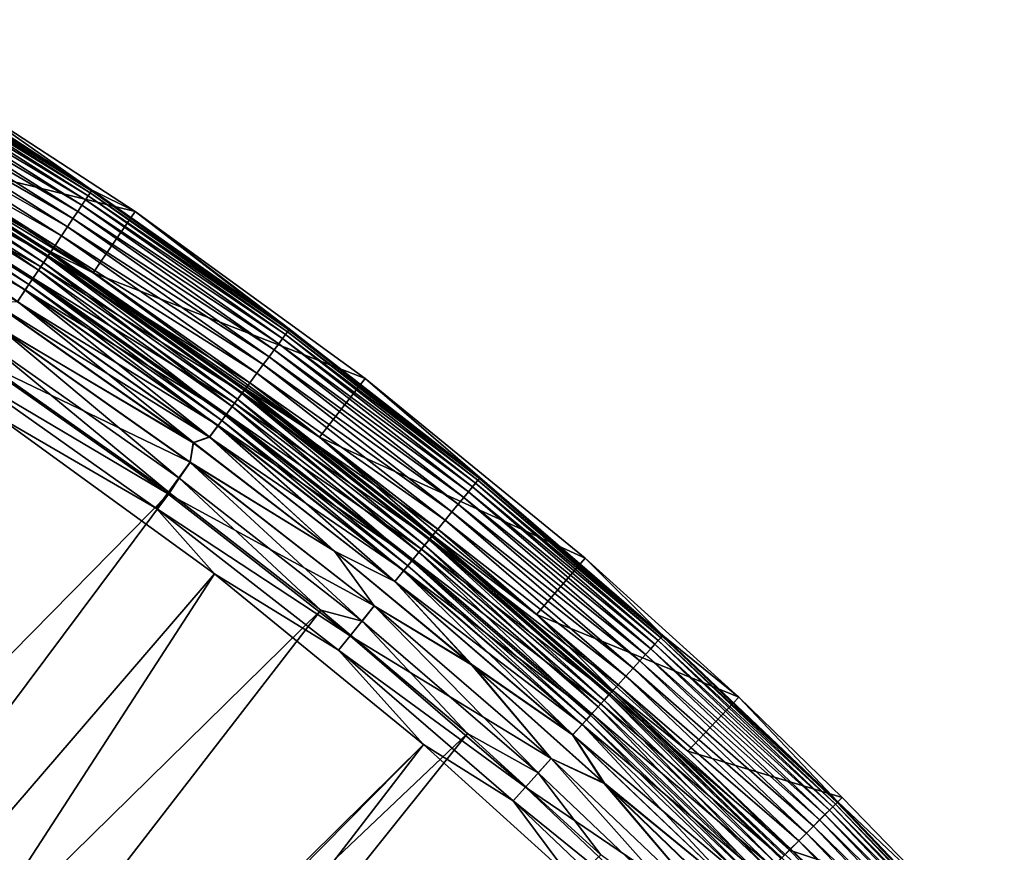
# Model space of a CAD drawing. Header units: metres. Extents: x -900 to 900, y -400 to 400.
# Tile 243 of 243: x 808 to 848, y 339 to 373. Entities that reach past the tile are written whole.
import ezdxf

# ---------------------------------------------------------------- set-up
doc = ezdxf.new("R2010")
doc.units = ezdxf.units.M

msp = doc.modelspace()

# ---------------------------------------------------------------- linework, layer by layer
at = {"layer": 'top'}
for points in [[(802.82135, 371.056213, -5.947641), (811.055664, 365.841858, -5.947641), (800.529419, 372.702332, -35)], [(811.055664, 365.841858, -5.947641), (805.572205, 369.675354, -35), (800.529419, 372.702332, -35)], [(802.697693, 370.810516, -4.218875), (811.000183, 365.72229, -4.786941), (802.772949, 370.936005, -4.786941)], [(811.050537, 365.797638, -5.365363), (802.819519, 371.013733, -5.365363), (802.772949, 370.936005, -4.786941)], [(802.772949, 370.936005, -4.786941), (811.000183, 365.72229, -4.786941), (811.050537, 365.797638, -5.365363)], [(811.055664, 365.841858, -5.947641), (802.82135, 371.056213, -5.947641), (802.819519, 371.013733, -5.365363)], [(811.055664, 365.841858, -5.947641), (802.819519, 371.013733, -5.365363), (811.050537, 365.797638, -5.365363)], [(810.807251, 365.433655, -3.667668), (802.594421, 370.638245, -3.667668), (802.463867, 370.420471, -3.139467)], [(810.918884, 365.600647, -4.218875), (802.697693, 370.810516, -4.218875), (802.594421, 370.638245, -3.667668)], [(810.918884, 365.600647, -4.218875), (802.594421, 370.638245, -3.667668), (810.807251, 365.433655, -3.667668)], [(811.000183, 365.72229, -4.786941), (802.697693, 370.810516, -4.218875), (810.918884, 365.600647, -4.218875)], [(810.497192, 364.969696, -2.639013), (802.307495, 370.159637, -2.639013), (802.126953, 369.85849, -2.170691)], [(802.307495, 370.159637, -2.639013), (810.666199, 365.222565, -3.139467), (802.463867, 370.420471, -3.139467)], [(810.666199, 365.222565, -3.139467), (802.307495, 370.159637, -2.639013), (810.497192, 364.969696, -2.639013)], [(802.463867, 370.420471, -3.139467), (810.666199, 365.222565, -3.139467), (810.807251, 365.433655, -3.667668)], [(801.92395, 369.519836, -1.738888), (810.302124, 364.677795, -2.170691), (802.126953, 369.85849, -2.170691)], [(802.126953, 369.85849, -2.170691), (810.302124, 364.677795, -2.170691), (810.497192, 364.969696, -2.639013)], [(801.700134, 369.146545, -1.34779), (810.082703, 364.349487, -1.738888), (801.92395, 369.519836, -1.738888)], [(801.92395, 369.519836, -1.738888), (810.082703, 364.349487, -1.738888), (810.302124, 364.677795, -2.170691)], [(805.572205, 369.675354, -35), (812.806152, 364.965729, -35), (803.990723, 367.125946, -35)], [(805.572205, 369.675354, -35), (811.055664, 365.841858, -5.947641), (812.806152, 364.965729, -35)], [(801.457764, 368.742279, -1.000777), (809.840881, 363.98764, -1.34779), (801.700134, 369.146545, -1.34779)], [(801.700134, 369.146545, -1.34779), (809.840881, 363.98764, -1.34779), (810.082703, 364.349487, -1.738888)], [(809.578918, 363.595764, -1.000777), (801.457764, 368.742279, -1.000777), (801.199097, 368.310791, -0.70103)], [(809.578918, 363.595764, -1.000777), (809.840881, 363.98764, -1.34779), (801.457764, 368.742279, -1.000777)], [(809.299377, 363.17749, -0.70103), (801.199097, 368.310791, -0.70103), (800.926392, 367.855896, -0.451727)], [(801.031006, 368.030396, -4.312942), (801.173767, 368.268524, -4.82471), (809.117737, 362.905701, -4.312942)], [(801.173767, 368.268524, -4.82471), (801.262573, 368.416656, -5.381563), (809.272034, 363.136505, -4.82471)], [(801.173767, 368.268524, -4.82471), (809.272034, 363.136505, -4.82471), (809.117737, 362.905701, -4.312942)], [(809.299377, 363.17749, -0.70103), (809.578918, 363.595764, -1.000777), (801.199097, 368.310791, -0.70103)], [(801.262573, 368.416656, -5.381563), (801.278992, 368.483002, -5.959025), (809.367981, 363.280121, -5.381563)], [(801.262573, 368.416656, -5.381563), (809.367981, 363.280121, -5.381563), (809.272034, 363.136505, -4.82471)], [(801.278992, 368.483002, -5.959025), (809.388916, 363.347443, -5.959025), (809.367981, 363.280121, -5.381563)], [(809.388916, 363.347443, -5.959025), (801.278992, 368.483002, -5.959025), (811.116028, 362.487, -35)], [(811.116028, 362.487, -35), (801.278992, 368.483002, -5.959025), (803.990723, 367.125946, -35)], [(809.0047, 362.736542, -0.451727), (800.926392, 367.855896, -0.451727), (800.642029, 367.381653, -0.255695)], [(800.840149, 367.712097, -3.865118), (801.031006, 368.030396, -4.312942), (808.91156, 362.597137, -3.865118)], [(809.0047, 362.736542, -0.451727), (809.299377, 363.17749, -0.70103), (800.926392, 367.855896, -0.451727)], [(801.031006, 368.030396, -4.312942), (809.117737, 362.905701, -4.312942), (808.91156, 362.597137, -3.865118)], [(808.697449, 362.276825, -0.255695), (800.642029, 367.381653, -0.255695), (800.349304, 366.893372, -0.114353)], [(800.608215, 367.325226, -3.497899), (800.840149, 367.712097, -3.865118), (808.660889, 362.222137, -3.497899)], [(808.697449, 362.276825, -0.255695), (809.0047, 362.736542, -0.451727), (800.642029, 367.381653, -0.255695)], [(800.840149, 367.712097, -3.865118), (808.91156, 362.597137, -3.865118), (808.660889, 362.222137, -3.497899)], [(800.343872, 366.884247, -3.22474), (800.479553, 367.110565, -3.348771), (808.375244, 361.794647, -3.22474)], [(800.479553, 367.110565, -3.348771), (800.608215, 367.325226, -3.497899), (808.521851, 362.014038, -3.348771)], [(800.479553, 367.110565, -3.348771), (808.521851, 362.014038, -3.348771), (808.375244, 361.794647, -3.22474)], [(800.608215, 367.325226, -3.497899), (808.660889, 362.222137, -3.497899), (808.521851, 362.014038, -3.348771)], [(803.990723, 367.125946, -35), (812.806152, 364.965729, -35), (811.116028, 362.487, -35)], [(808.381104, 361.803497, -0.114353), (800.349304, 366.893372, -0.114353), (800.051514, 366.396606, -0.028766)], [(800.343872, 366.884247, -3.22474), (808.375244, 361.794647, -3.22474), (808.065002, 361.330475, -3.056892)], [(808.381104, 361.803497, -0.114353), (808.697449, 362.276825, -0.255695), (800.349304, 366.893372, -0.114353)], [(808.059326, 361.32196, -0.028766), (808.381104, 361.803497, -0.114353), (800.051514, 366.396606, -0.028766)], [(811.000183, 365.72229, -4.786941), (819.014832, 360.187073, -5.365363), (811.050537, 365.797638, -5.365363)], [(819.024231, 360.229767, -5.947641), (811.055664, 365.841858, -5.947641), (811.050537, 365.797638, -5.365363)], [(811.050537, 365.797638, -5.365363), (819.014832, 360.187073, -5.365363), (819.024231, 360.229767, -5.947641)], [(811.055664, 365.841858, -5.947641), (819.024231, 360.229767, -5.947641), (812.806152, 364.965729, -35)], [(810.666199, 365.222565, -3.139467), (818.754028, 359.835449, -3.667668), (810.807251, 365.433655, -3.667668)], [(818.873718, 359.996765, -4.218875), (810.918884, 365.600647, -4.218875), (810.807251, 365.433655, -3.667668)], [(810.807251, 365.433655, -3.667668), (818.754028, 359.835449, -3.667668), (818.873718, 359.996765, -4.218875)], [(818.960876, 360.114258, -4.786941), (811.000183, 365.72229, -4.786941), (810.918884, 365.600647, -4.218875)], [(818.960876, 360.114258, -4.786941), (810.918884, 365.600647, -4.218875), (818.873718, 359.996765, -4.218875)], [(819.014832, 360.187073, -5.365363), (811.000183, 365.72229, -4.786941), (818.960876, 360.114258, -4.786941)], [(810.302124, 364.677795, -2.170691), (818.42157, 359.387268, -2.639013), (810.497192, 364.969696, -2.639013)], [(818.602783, 359.631531, -3.139467), (810.666199, 365.222565, -3.139467), (810.497192, 364.969696, -2.639013)], [(810.497192, 364.969696, -2.639013), (818.42157, 359.387268, -2.639013), (818.602783, 359.631531, -3.139467)], [(818.754028, 359.835449, -3.667668), (810.666199, 365.222565, -3.139467), (818.602783, 359.631531, -3.139467)], [(810.082703, 364.349487, -1.738888), (818.212402, 359.105286, -2.170691), (810.302124, 364.677795, -2.170691)], [(810.302124, 364.677795, -2.170691), (818.212402, 359.105286, -2.170691), (818.42157, 359.387268, -2.639013)], [(812.806152, 364.965729, -35), (822.083923, 358.234589, -35), (811.116028, 362.487, -35)], [(812.806152, 364.965729, -35), (819.024231, 360.229767, -5.947641), (826.707825, 354.233459, -5.947641)], [(812.806152, 364.965729, -35), (826.707825, 354.233459, -5.947641), (822.083923, 358.234589, -35)], [(809.840881, 363.98764, -1.34779), (817.977173, 358.788147, -1.738888), (810.082703, 364.349487, -1.738888)], [(810.082703, 364.349487, -1.738888), (817.977173, 358.788147, -1.738888), (818.212402, 359.105286, -2.170691)], [(817.717834, 358.438599, -1.34779), (809.840881, 363.98764, -1.34779), (809.578918, 363.595764, -1.000777)], [(817.717834, 358.438599, -1.34779), (817.977173, 358.788147, -1.738888), (809.840881, 363.98764, -1.34779)], [(817.437012, 358.060028, -1.000777), (809.578918, 363.595764, -1.000777), (809.299377, 363.17749, -0.70103)], [(817.437012, 358.060028, -1.000777), (817.717834, 358.438599, -1.34779), (809.578918, 363.595764, -1.000777)], [(817.137329, 357.655975, -0.70103), (809.299377, 363.17749, -0.70103), (809.0047, 362.736542, -0.451727)], [(809.117737, 362.905701, -4.312942), (809.272034, 363.136505, -4.82471), (816.942566, 357.393433, -4.312942)], [(809.272034, 363.136505, -4.82471), (809.367981, 363.280121, -5.381563), (817.107971, 357.616394, -4.82471)], [(809.272034, 363.136505, -4.82471), (817.107971, 357.616394, -4.82471), (816.942566, 357.393433, -4.312942)], [(817.137329, 357.655975, -0.70103), (817.437012, 358.060028, -1.000777), (809.299377, 363.17749, -0.70103)], [(809.367981, 363.280121, -5.381563), (809.388916, 363.347443, -5.959025), (817.210876, 357.755096, -5.381563)], [(809.367981, 363.280121, -5.381563), (817.210876, 357.755096, -5.381563), (817.107971, 357.616394, -4.82471)], [(809.388916, 363.347443, -5.959025), (817.237122, 357.820129, -5.959025), (817.210876, 357.755096, -5.381563)], [(820.252869, 355.858032, -35), (817.237122, 357.820129, -5.959025), (809.388916, 363.347443, -5.959025)], [(820.252869, 355.858032, -35), (809.388916, 363.347443, -5.959025), (811.116028, 362.487, -35)], [(808.660889, 362.222137, -3.497899), (808.91156, 362.597137, -3.865118), (816.452759, 356.733093, -3.497899)], [(816.82135, 357.230011, -0.451727), (809.0047, 362.736542, -0.451727), (808.697449, 362.276825, -0.255695)], [(808.91156, 362.597137, -3.865118), (809.117737, 362.905701, -4.312942), (816.721436, 357.095337, -3.865118)], [(808.91156, 362.597137, -3.865118), (816.721436, 357.095337, -3.865118), (816.452759, 356.733093, -3.497899)], [(816.82135, 357.230011, -0.451727), (817.137329, 357.655975, -0.70103), (809.0047, 362.736542, -0.451727)], [(809.117737, 362.905701, -4.312942), (816.942566, 357.393433, -4.312942), (816.721436, 357.095337, -3.865118)], [(816.491943, 356.785919, -0.255695), (808.697449, 362.276825, -0.255695), (808.381104, 361.803497, -0.114353)], [(808.521851, 362.014038, -3.348771), (808.660889, 362.222137, -3.497899), (816.30365, 356.532074, -3.348771)], [(808.660889, 362.222137, -3.497899), (816.452759, 356.733093, -3.497899), (816.30365, 356.532074, -3.348771)], [(816.491943, 356.785919, -0.255695), (816.82135, 357.230011, -0.451727), (808.697449, 362.276825, -0.255695)], [(811.116028, 362.487, -35), (822.083923, 358.234589, -35), (820.252869, 355.858032, -35)], [(816.152771, 356.328674, -0.114353), (808.381104, 361.803497, -0.114353), (808.059326, 361.32196, -0.028766)], [(808.065002, 361.330475, -3.056892), (808.375244, 361.794647, -3.22474), (815.813782, 355.871735, -3.056892)], [(808.375244, 361.794647, -3.22474), (808.521851, 362.014038, -3.348771), (816.146423, 356.32016, -3.22474)], [(808.375244, 361.794647, -3.22474), (816.146423, 356.32016, -3.22474), (815.813782, 355.871735, -3.056892)], [(816.152771, 356.328674, -0.114353), (816.491943, 356.785919, -0.255695), (808.381104, 361.803497, -0.114353)], [(808.521851, 362.014038, -3.348771), (816.30365, 356.532074, -3.348771), (816.146423, 356.32016, -3.22474)], [(808.059326, 361.32196, -0.028766), (807.066772, 361.289337), (815.807678, 355.863525, -0.028766)], [(807.066772, 361.289337), (815.151062, 355.632111), (815.807678, 355.863525, -0.028766)], [(815.151062, 355.632111), (807.066772, 361.289337), (807.333557, 360.271362)], [(815.159912, 355.643982, -3), (807.075073, 361.301605, -3), (808.065002, 361.330475, -3.056892)], [(807.075073, 361.301605, -3), (815.159912, 355.643982, -3), (807.33136, 360.268036, -3)], [(815.807678, 355.863525, -0.028766), (816.152771, 356.328674, -0.114353), (808.059326, 361.32196, -0.028766)], [(815.813782, 355.871735, -3.056892), (815.159912, 355.643982, -3), (808.065002, 361.330475, -3.056892)], [(815.033264, 354.848602), (807.333557, 360.271362), (806.483887, 358.964722, -0.204445)], [(814.581055, 354.2099, -3.101714), (806.915283, 359.610168, -3.101714), (807.33136, 360.268036, -3)], [(815.030884, 354.845398, -3), (814.581055, 354.2099, -3.101714), (807.33136, 360.268036, -3)], [(807.33136, 360.268036, -3), (815.159912, 355.643982, -3), (815.030884, 354.845398, -3)], [(815.033264, 354.848602), (815.151062, 355.632111), (807.333557, 360.271362)], [(819.014832, 360.187073, -5.365363), (826.707825, 354.233459, -5.947641), (819.024231, 360.229767, -5.947641)], [(826.41626, 353.857056, -3.667668), (818.754028, 359.835449, -3.667668), (818.602783, 359.631531, -3.139467)], [(818.754028, 359.835449, -3.667668), (826.543701, 354.012299, -4.218875), (818.873718, 359.996765, -4.218875)], [(826.543701, 354.012299, -4.218875), (818.754028, 359.835449, -3.667668), (826.41626, 353.857056, -3.667668)], [(826.636536, 354.125397, -4.786941), (818.960876, 360.114258, -4.786941), (818.873718, 359.996765, -4.218875)], [(818.873718, 359.996765, -4.218875), (826.543701, 354.012299, -4.218875), (826.636536, 354.125397, -4.786941)], [(826.694031, 354.195435, -5.365363), (819.014832, 360.187073, -5.365363), (818.960876, 360.114258, -4.786941)], [(826.694031, 354.195435, -5.365363), (818.960876, 360.114258, -4.786941), (826.636536, 354.125397, -4.786941)], [(826.707825, 354.233459, -5.947641), (819.014832, 360.187073, -5.365363), (826.694031, 354.195435, -5.365363)], [(814.191162, 353.609955, -3.399924), (806.518616, 359.015991, -3.399924), (806.915283, 359.610168, -3.101714)], [(814.581055, 354.2099, -3.101714), (814.191162, 353.609955, -3.399924), (806.915283, 359.610168, -3.101714)], [(818.42157, 359.387268, -2.639013), (826.255188, 353.660767, -3.139467), (818.602783, 359.631531, -3.139467)], [(818.602783, 359.631531, -3.139467), (826.255188, 353.660767, -3.139467), (826.41626, 353.857056, -3.667668)], [(814.191162, 353.609955, -3.399924), (778.5177, 317.338135, -32.388844), (806.518616, 359.015991, -3.399924)], [(817.977173, 358.788147, -1.738888), (825.839478, 353.154327, -2.170691), (818.212402, 359.105286, -2.170691)], [(818.212402, 359.105286, -2.170691), (826.062256, 353.42572, -2.639013), (818.42157, 359.387268, -2.639013)], [(818.212402, 359.105286, -2.170691), (825.839478, 353.154327, -2.170691), (826.062256, 353.42572, -2.639013)], [(818.42157, 359.387268, -2.639013), (826.062256, 353.42572, -2.639013), (826.255188, 353.660767, -3.139467)], [(806.483887, 358.964722, -0.204445), (806.070984, 358.346863, -0.456723), (814.11853, 353.586395, -0.204445)], [(814.11853, 353.586395, -0.204445), (815.033264, 354.848602), (806.483887, 358.964722, -0.204445)], [(825.588989, 352.849091, -1.738888), (817.977173, 358.788147, -1.738888), (817.717834, 358.438599, -1.34779)], [(825.588989, 352.849091, -1.738888), (825.839478, 353.154327, -2.170691), (817.977173, 358.788147, -1.738888)], [(806.070984, 358.346863, -0.456723), (813.675781, 352.989532, -0.456723), (814.11853, 353.586395, -0.204445)], [(806.070984, 358.346863, -0.456723), (807.198975, 356.74234, -0.803848), (813.675781, 352.989532, -0.456723)], [(825.312805, 352.512665, -1.34779), (817.717834, 358.438599, -1.34779), (817.437012, 358.060028, -1.000777)], [(825.312805, 352.512665, -1.34779), (825.588989, 352.849091, -1.738888), (817.717834, 358.438599, -1.34779)], [(822.083923, 358.234589, -35), (830.958313, 350.97998, -35), (820.252869, 355.858032, -35)], [(826.707825, 354.233459, -5.947641), (834.087891, 347.86734, -5.947641), (822.083923, 358.234589, -35)], [(822.083923, 358.234589, -35), (834.087891, 347.86734, -5.947641), (830.958313, 350.97998, -35)], [(825.013794, 352.148346, -1.000777), (817.437012, 358.060028, -1.000777), (817.137329, 357.655975, -0.70103)], [(817.210876, 357.755096, -5.381563), (817.237122, 357.820129, -5.959025), (824.772888, 351.854858, -5.381563)], [(817.237122, 357.820129, -5.959025), (824.804626, 351.914398, -5.959025), (824.772888, 351.854858, -5.381563)], [(824.804626, 351.914398, -5.959025), (817.237122, 357.820129, -5.959025), (820.252869, 355.858032, -35)], [(825.013794, 352.148346, -1.000777), (825.312805, 352.512665, -1.34779), (817.437012, 358.060028, -1.000777)], [(824.69458, 351.75946, -0.70103), (817.137329, 357.655975, -0.70103), (816.82135, 357.230011, -0.451727)], [(816.942566, 357.393433, -4.312942), (817.107971, 357.616394, -4.82471), (824.487183, 351.506775, -4.312942)], [(817.107971, 357.616394, -4.82471), (817.210876, 357.755096, -5.381563), (824.66333, 351.721375, -4.82471)], [(817.107971, 357.616394, -4.82471), (824.66333, 351.721375, -4.82471), (824.487183, 351.506775, -4.312942)], [(824.69458, 351.75946, -0.70103), (825.013794, 352.148346, -1.000777), (817.137329, 357.655975, -0.70103)], [(817.210876, 357.755096, -5.381563), (824.772888, 351.854858, -5.381563), (824.66333, 351.721375, -4.82471)], [(816.452759, 356.733093, -3.497899), (816.721436, 357.095337, -3.865118), (823.965576, 350.871277, -3.497899)], [(824.358093, 351.349487, -0.451727), (816.82135, 357.230011, -0.451727), (816.491943, 356.785919, -0.255695)], [(816.721436, 357.095337, -3.865118), (816.942566, 357.393433, -4.312942), (824.251709, 351.21991, -3.865118)], [(816.721436, 357.095337, -3.865118), (824.251709, 351.21991, -3.865118), (823.965576, 350.871277, -3.497899)], [(824.358093, 351.349487, -0.451727), (824.69458, 351.75946, -0.70103), (816.82135, 357.230011, -0.451727)], [(816.942566, 357.393433, -4.312942), (824.487183, 351.506775, -4.312942), (824.251709, 351.21991, -3.865118)], [(807.198975, 356.74234, -0.803848), (783.200378, 312.214813, -29.8034), (816.009277, 350.350189, -0.803848)], [(807.198975, 356.74234, -0.803848), (816.009277, 350.350189, -0.803848), (813.675781, 352.989532, -0.456723)], [(824.007324, 350.922089, -0.255695), (816.491943, 356.785919, -0.255695), (816.152771, 356.328674, -0.114353)], [(816.30365, 356.532074, -3.348771), (816.452759, 356.733093, -3.497899), (823.806763, 350.677795, -3.348771)], [(816.452759, 356.733093, -3.497899), (823.965576, 350.871277, -3.497899), (823.806763, 350.677795, -3.348771)], [(824.007324, 350.922089, -0.255695), (824.358093, 351.349487, -0.451727), (816.491943, 356.785919, -0.255695)], [(823.646118, 350.482056, -0.114353), (816.152771, 356.328674, -0.114353), (815.807678, 355.863525, -0.028766)], [(815.813782, 355.871735, -3.056892), (816.146423, 356.32016, -3.22474), (823.285156, 350.042267, -3.056892)], [(816.146423, 356.32016, -3.22474), (816.30365, 356.532074, -3.348771), (823.639343, 350.473846, -3.22474)], [(816.146423, 356.32016, -3.22474), (823.639343, 350.473846, -3.22474), (823.285156, 350.042267, -3.056892)], [(823.646118, 350.482056, -0.114353), (824.007324, 350.922089, -0.255695), (816.152771, 356.328674, -0.114353)], [(816.30365, 356.532074, -3.348771), (823.806763, 350.677795, -3.348771), (823.639343, 350.473846, -3.22474)], [(815.807678, 355.863525, -0.028766), (815.151062, 355.632111), (820.847595, 351.257782)], [(820.856873, 351.269318, -3), (815.159912, 355.643982, -3), (815.813782, 355.871735, -3.056892)], [(815.807678, 355.863525, -0.028766), (820.847595, 351.257782), (823.278625, 350.034363, -0.028766)], [(823.278625, 350.034363, -0.028766), (823.646118, 350.482056, -0.114353), (815.807678, 355.863525, -0.028766)], [(823.285156, 350.042267, -3.056892), (820.856873, 351.269318, -3), (815.813782, 355.871735, -3.056892)], [(828.992554, 348.713623, -35), (824.804626, 351.914398, -5.959025), (820.252869, 355.858032, -35)], [(820.252869, 355.858032, -35), (830.958313, 350.97998, -35), (828.992554, 348.713623, -35)], [(815.159912, 355.643982, -3), (820.856873, 351.269318, -3), (815.030884, 354.845398, -3)], [(820.847595, 351.257782), (815.151062, 355.632111), (815.033264, 354.848602)], [(822.457642, 349.054596), (815.033264, 354.848602), (814.11853, 353.586395, -0.204445)], [(821.972351, 348.442871, -3.101714), (814.581055, 354.2099, -3.101714), (815.030884, 354.845398, -3)], [(822.455078, 349.051483, -3), (821.972351, 348.442871, -3.101714), (815.030884, 354.845398, -3)], [(815.030884, 354.845398, -3), (820.856873, 351.269318, -3), (822.455078, 349.051483, -3)], [(822.457642, 349.054596), (820.847595, 351.257782), (815.033264, 354.848602)], [(820.303406, 348.878296, -3.399924), (814.191162, 353.609955, -3.399924), (814.581055, 354.2099, -3.101714)], [(821.972351, 348.442871, -3.101714), (820.303406, 348.878296, -3.399924), (814.581055, 354.2099, -3.101714)], [(826.255188, 353.660767, -3.139467), (833.775513, 347.511841, -3.667668), (826.41626, 353.857056, -3.667668)], [(833.9104, 347.660645, -4.218875), (826.543701, 354.012299, -4.218875), (826.41626, 353.857056, -3.667668)], [(826.41626, 353.857056, -3.667668), (833.775513, 347.511841, -3.667668), (833.9104, 347.660645, -4.218875)], [(826.543701, 354.012299, -4.218875), (834.008667, 347.769043, -4.786941), (826.636536, 354.125397, -4.786941)], [(834.008667, 347.769043, -4.786941), (826.543701, 354.012299, -4.218875), (833.9104, 347.660645, -4.218875)], [(834.069519, 347.836212, -5.365363), (826.694031, 354.195435, -5.365363), (826.636536, 354.125397, -4.786941)], [(826.636536, 354.125397, -4.786941), (834.008667, 347.769043, -4.786941), (834.069519, 347.836212, -5.365363)], [(834.087891, 347.86734, -5.947641), (826.707825, 354.233459, -5.947641), (826.694031, 354.195435, -5.365363)], [(834.087891, 347.86734, -5.947641), (826.694031, 354.195435, -5.365363), (834.069519, 347.836212, -5.365363)], [(784.133118, 313.363251, -32.401356), (778.5177, 317.338135, -32.388844), (814.191162, 353.609955, -3.399924)], [(820.303406, 348.878296, -3.399924), (784.133118, 313.363251, -32.401356), (814.191162, 353.609955, -3.399924)], [(814.11853, 353.586395, -0.204445), (813.675781, 352.989532, -0.456723), (821.479858, 347.842804, -0.204445)], [(821.479858, 347.842804, -0.204445), (822.457642, 349.054596), (814.11853, 353.586395, -0.204445)], [(826.062256, 353.42572, -2.639013), (833.60498, 347.3237, -3.139467), (826.255188, 353.660767, -3.139467)], [(826.255188, 353.660767, -3.139467), (833.60498, 347.3237, -3.139467), (833.775513, 347.511841, -3.667668)], [(833.164917, 346.838226, -2.170691), (825.839478, 353.154327, -2.170691), (825.588989, 352.849091, -1.738888)], [(825.839478, 353.154327, -2.170691), (833.400757, 347.098389, -2.639013), (826.062256, 353.42572, -2.639013)], [(833.164917, 346.838226, -2.170691), (833.400757, 347.098389, -2.639013), (825.839478, 353.154327, -2.170691)], [(826.062256, 353.42572, -2.639013), (833.400757, 347.098389, -2.639013), (833.60498, 347.3237, -3.139467)], [(813.675781, 352.989532, -0.456723), (821.008362, 347.268372, -0.456723), (821.479858, 347.842804, -0.204445)], [(813.675781, 352.989532, -0.456723), (816.009277, 350.350189, -0.803848), (821.008362, 347.268372, -0.456723)], [(832.899719, 346.545654, -1.738888), (825.588989, 352.849091, -1.738888), (825.312805, 352.512665, -1.34779)], [(832.899719, 346.545654, -1.738888), (833.164917, 346.838226, -2.170691), (825.588989, 352.849091, -1.738888)], [(832.607422, 346.223175, -1.34779), (825.312805, 352.512665, -1.34779), (825.013794, 352.148346, -1.000777)], [(832.607422, 346.223175, -1.34779), (832.899719, 346.545654, -1.738888), (825.312805, 352.512665, -1.34779)], [(832.290894, 345.873932, -1.000777), (825.013794, 352.148346, -1.000777), (824.69458, 351.75946, -0.70103)], [(824.772888, 351.854858, -5.381563), (824.804626, 351.914398, -5.959025), (832.035889, 345.592621, -5.381563)], [(824.804626, 351.914398, -5.959025), (832.073242, 345.64447, -5.959025), (832.035889, 345.592621, -5.381563)], [(832.073242, 345.64447, -5.959025), (824.804626, 351.914398, -5.959025), (828.992554, 348.713623, -35)], [(832.290894, 345.873932, -1.000777), (832.607422, 346.223175, -1.34779), (825.013794, 352.148346, -1.000777)], [(824.251709, 351.21991, -3.865118), (824.487183, 351.506775, -4.312942), (831.484192, 344.983978, -3.865118)], [(831.953003, 345.50119, -0.70103), (824.69458, 351.75946, -0.70103), (824.358093, 351.349487, -0.451727)], [(824.487183, 351.506775, -4.312942), (824.66333, 351.721375, -4.82471), (831.733459, 345.258972, -4.312942)], [(824.487183, 351.506775, -4.312942), (831.733459, 345.258972, -4.312942), (831.484192, 344.983978, -3.865118)], [(824.66333, 351.721375, -4.82471), (824.772888, 351.854858, -5.381563), (831.919922, 345.464661, -4.82471)], [(824.66333, 351.721375, -4.82471), (831.919922, 345.464661, -4.82471), (831.733459, 345.258972, -4.312942)], [(831.953003, 345.50119, -0.70103), (832.290894, 345.873932, -1.000777), (824.69458, 351.75946, -0.70103)], [(824.772888, 351.854858, -5.381563), (832.035889, 345.592621, -5.381563), (831.919922, 345.464661, -4.82471)], [(820.847595, 351.257782), (826.377075, 346.674042), (823.278625, 350.034363, -0.028766)], [(826.377075, 346.674042), (820.847595, 351.257782), (822.457642, 349.054596)], [(826.38678, 346.685242, -3), (820.856873, 351.269318, -3), (823.285156, 350.042267, -3.056892)], [(820.856873, 351.269318, -3), (826.38678, 346.685242, -3), (822.455078, 349.051483, -3)], [(823.965576, 350.871277, -3.497899), (824.251709, 351.21991, -3.865118), (831.181274, 344.64978, -3.497899)], [(831.596802, 345.108215, -0.451727), (824.358093, 351.349487, -0.451727), (824.007324, 350.922089, -0.255695)], [(824.251709, 351.21991, -3.865118), (831.484192, 344.983978, -3.865118), (831.181274, 344.64978, -3.497899)], [(831.596802, 345.108215, -0.451727), (831.953003, 345.50119, -0.70103), (824.358093, 351.349487, -0.451727)], [(823.639343, 350.473846, -3.22474), (823.806763, 350.677795, -3.348771), (830.835999, 344.268829, -3.22474)], [(831.225464, 344.698517, -0.255695), (824.007324, 350.922089, -0.255695), (823.646118, 350.482056, -0.114353)], [(823.806763, 350.677795, -3.348771), (823.965576, 350.871277, -3.497899), (831.013184, 344.464325, -3.348771)], [(823.806763, 350.677795, -3.348771), (831.013184, 344.464325, -3.348771), (830.835999, 344.268829, -3.22474)], [(823.965576, 350.871277, -3.497899), (831.181274, 344.64978, -3.497899), (831.013184, 344.464325, -3.348771)], [(831.225464, 344.698517, -0.255695), (831.596802, 345.108215, -0.451727), (824.007324, 350.922089, -0.255695)], [(830.958313, 350.97998, -35), (837.157227, 345.374695, -35), (828.992554, 348.713623, -35)], [(834.087891, 347.86734, -5.947641), (837.157227, 345.374695, -35), (830.958313, 350.97998, -35)], [(783.200378, 312.214813, -29.8034), (788.569824, 308.014862, -29.814909), (816.009277, 350.350189, -0.803848)], [(816.009277, 350.350189, -0.803848), (788.569824, 308.014862, -29.814909), (824.436707, 343.46109, -0.803848)], [(816.009277, 350.350189, -0.803848), (824.436707, 343.46109, -0.803848), (821.008362, 347.268372, -0.456723)], [(830.84314, 344.276703, -0.114353), (823.646118, 350.482056, -0.114353), (823.278625, 350.034363, -0.028766)], [(823.285156, 350.042267, -3.056892), (823.639343, 350.473846, -3.22474), (830.460999, 343.855133, -3.056892)], [(823.639343, 350.473846, -3.22474), (830.835999, 344.268829, -3.22474), (830.460999, 343.855133, -3.056892)], [(830.84314, 344.276703, -0.114353), (831.225464, 344.698517, -0.255695), (823.646118, 350.482056, -0.114353)], [(823.278625, 350.034363, -0.028766), (826.377075, 346.674042), (830.454163, 343.847565, -0.028766)], [(830.454163, 343.847565, -0.028766), (830.84314, 344.276703, -0.114353), (823.278625, 350.034363, -0.028766)], [(830.460999, 343.855133, -3.056892), (826.38678, 346.685242, -3), (823.285156, 350.042267, -3.056892)], [(789.547852, 309.118988, -32.412781), (784.133118, 313.363251, -32.401356), (820.303406, 348.878296, -3.399924)], [(826.218567, 343.902435, -3.399924), (789.547852, 309.118988, -32.412781), (820.303406, 348.878296, -3.399924)], [(826.218567, 343.902435, -3.399924), (820.303406, 348.878296, -3.399924), (821.972351, 348.442871, -3.101714)], [(829.588745, 342.903259), (822.457642, 349.054596), (821.479858, 347.842804, -0.204445)], [(829.071411, 342.322021, -3.101714), (821.972351, 348.442871, -3.101714), (822.455078, 349.051483, -3)], [(829.58606, 342.900299, -3), (829.071411, 342.322021, -3.101714), (822.455078, 349.051483, -3)], [(822.455078, 349.051483, -3), (826.38678, 346.685242, -3), (829.58606, 342.900299, -3)], [(829.588745, 342.903259), (826.377075, 346.674042), (822.457642, 349.054596)], [(835.09845, 343.192505, -35), (832.073242, 345.64447, -5.959025), (828.992554, 348.713623, -35)], [(828.992554, 348.713623, -35), (837.157227, 345.374695, -35), (835.09845, 343.192505, -35)], [(829.071411, 342.322021, -3.101714), (826.218567, 343.902435, -3.399924), (821.972351, 348.442871, -3.101714)], [(821.479858, 347.842804, -0.204445), (821.008362, 347.268372, -0.456723), (828.550049, 341.746826, -0.204445)], [(828.550049, 341.746826, -0.204445), (829.588745, 342.903259), (821.479858, 347.842804, -0.204445)], [(833.60498, 347.3237, -3.139467), (840.813232, 340.813232, -3.667668), (833.775513, 347.511841, -3.667668)], [(833.775513, 347.511841, -3.667668), (840.955261, 340.955261, -4.218875), (833.9104, 347.660645, -4.218875)], [(833.775513, 347.511841, -3.667668), (840.813232, 340.813232, -3.667668), (840.955261, 340.955261, -4.218875)], [(841.058716, 341.058716, -4.786941), (834.008667, 347.769043, -4.786941), (833.9104, 347.660645, -4.218875)], [(833.9104, 347.660645, -4.218875), (840.955261, 340.955261, -4.218875), (841.058716, 341.058716, -4.786941)], [(834.008667, 347.769043, -4.786941), (841.122803, 341.122803, -5.365363), (834.069519, 347.836212, -5.365363)], [(841.122803, 341.122803, -5.365363), (834.008667, 347.769043, -4.786941), (841.058716, 341.058716, -4.786941)], [(841.146729, 341.146759, -5.947641), (834.087891, 347.86734, -5.947641), (834.069519, 347.836212, -5.365363)], [(834.069519, 347.836212, -5.365363), (841.122803, 341.122803, -5.365363), (841.146729, 341.146759, -5.947641)], [(834.087891, 347.86734, -5.947641), (841.146729, 341.146759, -5.947641), (837.157227, 345.374695, -35)], [(821.008362, 347.268372, -0.456723), (828.050903, 341.196198, -0.456723), (828.550049, 341.746826, -0.204445)], [(821.008362, 347.268372, -0.456723), (824.436707, 343.46109, -0.803848), (828.050903, 341.196198, -0.456723)], [(840.41864, 340.41864, -2.639013), (833.400757, 347.098389, -2.639013), (833.164917, 346.838226, -2.170691)], [(833.400757, 347.098389, -2.639013), (840.633728, 340.633698, -3.139467), (833.60498, 347.3237, -3.139467)], [(840.41864, 340.41864, -2.639013), (840.633728, 340.633698, -3.139467), (833.400757, 347.098389, -2.639013)], [(833.60498, 347.3237, -3.139467), (840.633728, 340.633698, -3.139467), (840.813232, 340.813232, -3.667668)], [(840.170349, 340.17038, -2.170691), (833.164917, 346.838226, -2.170691), (832.899719, 346.545654, -1.738888)], [(840.170349, 340.17038, -2.170691), (840.41864, 340.41864, -2.639013), (833.164917, 346.838226, -2.170691)], [(826.377075, 346.674042), (831.731812, 341.887329), (830.454163, 343.847565, -0.028766)], [(831.731812, 341.887329), (826.377075, 346.674042), (829.588745, 342.903259)], [(831.741882, 341.898163, -3), (826.38678, 346.685242, -3), (830.460999, 343.855133, -3.056892)], [(826.38678, 346.685242, -3), (831.741882, 341.898163, -3), (829.58606, 342.900299, -3)], [(839.891174, 339.891144, -1.738888), (832.899719, 346.545654, -1.738888), (832.607422, 346.223175, -1.34779)], [(839.891174, 339.891144, -1.738888), (840.170349, 340.17038, -2.170691), (832.899719, 346.545654, -1.738888)], [(839.583374, 339.583405, -1.34779), (832.607422, 346.223175, -1.34779), (832.290894, 345.873932, -1.000777)], [(839.583374, 339.583405, -1.34779), (839.891174, 339.891144, -1.738888), (832.607422, 346.223175, -1.34779)], [(831.919922, 345.464661, -4.82471), (832.035889, 345.592621, -5.381563), (838.859497, 338.859497, -4.82471)], [(839.250061, 339.250092, -1.000777), (832.290894, 345.873932, -1.000777), (831.953003, 345.50119, -0.70103)], [(832.035889, 345.592621, -5.381563), (832.073242, 345.64447, -5.959025), (838.981628, 338.981628, -5.381563)], [(832.035889, 345.592621, -5.381563), (838.981628, 338.981628, -5.381563), (838.859497, 338.859497, -4.82471)], [(832.073242, 345.64447, -5.959025), (839.025391, 339.025421, -5.959025), (838.981628, 338.981628, -5.381563)], [(839.025391, 339.025421, -5.959025), (832.073242, 345.64447, -5.959025), (839.204651, 339.20462, -35)], [(832.073242, 345.64447, -5.959025), (835.09845, 343.192505, -35), (839.204651, 339.20462, -35)], [(839.250061, 339.250092, -1.000777), (839.583374, 339.583405, -1.34779), (832.290894, 345.873932, -1.000777)], [(831.484192, 344.983978, -3.865118), (831.733459, 345.258972, -4.312942), (838.400757, 338.400757, -3.865118)], [(838.894348, 338.894348, -0.70103), (831.953003, 345.50119, -0.70103), (831.596802, 345.108215, -0.451727)], [(831.733459, 345.258972, -4.312942), (831.919922, 345.464661, -4.82471), (838.663208, 338.663177, -4.312942)], [(831.733459, 345.258972, -4.312942), (838.663208, 338.663177, -4.312942), (838.400757, 338.400757, -3.865118)], [(831.919922, 345.464661, -4.82471), (838.859497, 338.859497, -4.82471), (838.663208, 338.663177, -4.312942)], [(838.894348, 338.894348, -0.70103), (839.250061, 339.250092, -1.000777), (831.953003, 345.50119, -0.70103)], [(837.157227, 345.374695, -35), (841.32605, 341.326019, -35), (835.09845, 343.192505, -35)], [(841.146729, 341.146759, -5.947641), (841.32605, 341.326019, -35), (837.157227, 345.374695, -35)], [(831.181274, 344.64978, -3.497899), (831.484192, 344.983978, -3.865118), (838.081787, 338.081818, -3.497899)], [(838.519287, 338.519287, -0.451727), (831.596802, 345.108215, -0.451727), (831.225464, 344.698517, -0.255695)], [(831.484192, 344.983978, -3.865118), (838.400757, 338.400757, -3.865118), (838.081787, 338.081818, -3.497899)], [(838.519287, 338.519287, -0.451727), (838.894348, 338.894348, -0.70103), (831.596802, 345.108215, -0.451727)], [(830.835999, 344.268829, -3.22474), (831.013184, 344.464325, -3.348771), (837.718201, 337.718231, -3.22474)], [(838.128296, 338.128326, -0.255695), (831.225464, 344.698517, -0.255695), (830.84314, 344.276703, -0.114353)], [(831.013184, 344.464325, -3.348771), (831.181274, 344.64978, -3.497899), (837.904846, 337.904816, -3.348771)], [(831.013184, 344.464325, -3.348771), (837.904846, 337.904816, -3.348771), (837.718201, 337.718231, -3.22474)], [(831.181274, 344.64978, -3.497899), (838.081787, 338.081818, -3.497899), (837.904846, 337.904816, -3.348771)], [(838.128296, 338.128326, -0.255695), (838.519287, 338.519287, -0.451727), (831.225464, 344.698517, -0.255695)], [(837.725769, 337.725739, -0.114353), (830.84314, 344.276703, -0.114353), (830.454163, 343.847565, -0.028766)], [(830.460999, 343.855133, -3.056892), (830.835999, 344.268829, -3.22474), (837.323425, 337.323425, -3.056892)], [(830.835999, 344.268829, -3.22474), (837.718201, 337.718231, -3.22474), (837.323425, 337.323425, -3.056892)], [(837.725769, 337.725739, -0.114353), (838.128296, 338.128326, -0.255695), (830.84314, 344.276703, -0.114353)], [(794.748962, 304.61557, -32.423145), (789.547852, 309.118988, -32.412781), (826.218567, 343.902435, -3.399924)], [(831.593506, 339.006805, -3.399924), (794.748962, 304.61557, -32.423145), (826.218567, 343.902435, -3.399924)], [(831.593506, 339.006805, -3.399924), (826.218567, 343.902435, -3.399924), (829.071411, 342.322021, -3.101714)], [(830.454163, 343.847565, -0.028766), (831.731812, 341.887329), (837.316223, 337.316193, -0.028766)], [(837.316223, 337.316193, -0.028766), (837.725769, 337.725739, -0.114353), (830.454163, 343.847565, -0.028766)], [(837.323425, 337.323425, -3.056892), (831.741882, 341.898163, -3), (830.460999, 343.855133, -3.056892)], [(788.569824, 308.014862, -29.814909), (789.056396, 307.612732, -29.81592), (824.436707, 343.46109, -0.803848)], [(824.436707, 343.46109, -0.803848), (789.056396, 307.612732, -29.81592), (793.727417, 303.555023, -29.825321)], [(793.727417, 303.555023, -29.825321), (830.326965, 338.135101, -0.803848), (824.436707, 343.46109, -0.803848)], [(824.436707, 343.46109, -0.803848), (830.326965, 338.135101, -0.803848), (828.050903, 341.196198, -0.456723)], [(835.09845, 343.192505, -35), (841.32605, 341.326019, -35), (839.204651, 339.20462, -35)], [(836.409424, 336.409424), (829.588745, 342.903259), (828.550049, 341.746826, -0.204445)], [(835.860291, 335.860291, -3.101714), (829.071411, 342.322021, -3.101714), (829.58606, 342.900299, -3)], [(836.406616, 336.406586, -3), (835.860291, 335.860291, -3.101714), (829.58606, 342.900299, -3)], [(829.58606, 342.900299, -3), (831.741882, 341.898163, -3), (836.406616, 336.406586, -3)], [(836.409424, 336.409424), (831.731812, 341.887329), (829.588745, 342.903259)], [(835.860291, 335.860291, -3.101714), (831.593506, 339.006805, -3.399924), (829.071411, 342.322021, -3.101714)], [(828.550049, 341.746826, -0.204445), (828.050903, 341.196198, -0.456723), (835.31134, 335.31134, -0.204445)], [(835.31134, 335.31134, -0.204445), (836.409424, 336.409424), (828.550049, 341.746826, -0.204445)], [(831.731812, 341.887329), (836.904297, 336.904266), (837.316223, 337.316193, -0.028766)], [(836.904297, 336.904266), (831.731812, 341.887329), (836.409424, 336.409424)], [(837.323425, 337.323425, -3.056892), (836.914734, 336.914734, -3), (831.741882, 341.898163, -3)], [(831.741882, 341.898163, -3), (836.914734, 336.914734, -3), (836.406616, 336.406586, -3)], [(828.050903, 341.196198, -0.456723), (834.785828, 334.785828, -0.456723), (835.31134, 335.31134, -0.204445)], [(828.050903, 341.196198, -0.456723), (830.326965, 338.135101, -0.803848), (834.785828, 334.785828, -0.456723)], [(841.32605, 341.326019, -35), (845.374695, 337.157257, -35), (839.204651, 339.20462, -35)], [(841.122803, 341.122803, -5.365363), (847.86731, 334.087891, -5.947641), (841.146729, 341.146759, -5.947641)], [(841.32605, 341.326019, -35), (841.146729, 341.146759, -5.947641), (845.374695, 337.157257, -35)], [(841.146729, 341.146759, -5.947641), (847.86731, 334.087891, -5.947641), (845.374695, 337.157257, -35)], [(840.633728, 340.633698, -3.139467), (847.511841, 333.775513, -3.667668), (840.813232, 340.813232, -3.667668)], [(840.813232, 340.813232, -3.667668), (847.660645, 333.9104, -4.218875), (840.955261, 340.955261, -4.218875)], [(840.813232, 340.813232, -3.667668), (847.511841, 333.775513, -3.667668), (847.660645, 333.9104, -4.218875)], [(840.955261, 340.955261, -4.218875), (847.769043, 334.008667, -4.786941), (841.058716, 341.058716, -4.786941)], [(840.955261, 340.955261, -4.218875), (847.660645, 333.9104, -4.218875), (847.769043, 334.008667, -4.786941)], [(847.836243, 334.069519, -5.365363), (841.122803, 341.122803, -5.365363), (841.058716, 341.058716, -4.786941)], [(841.058716, 341.058716, -4.786941), (847.769043, 334.008667, -4.786941), (847.836243, 334.069519, -5.365363)], [(847.86731, 334.087891, -5.947641), (841.122803, 341.122803, -5.365363), (847.836243, 334.069519, -5.365363)], [(847.098389, 333.400726, -2.639013), (840.41864, 340.41864, -2.639013), (840.170349, 340.17038, -2.170691)], [(847.32373, 333.60498, -3.139467), (840.633728, 340.633698, -3.139467), (840.41864, 340.41864, -2.639013)], [(847.098389, 333.400726, -2.639013), (847.32373, 333.60498, -3.139467), (840.41864, 340.41864, -2.639013)], [(847.32373, 333.60498, -3.139467), (847.511841, 333.775513, -3.667668), (840.633728, 340.633698, -3.139467)], [(846.838257, 333.164948, -2.170691), (840.170349, 340.17038, -2.170691), (839.891174, 339.891144, -1.738888)], [(846.838257, 333.164948, -2.170691), (847.098389, 333.400726, -2.639013), (840.170349, 340.17038, -2.170691)], [(846.223206, 332.607452, -1.34779), (839.583374, 339.583405, -1.34779), (839.250061, 339.250092, -1.000777)], [(846.545654, 332.89975, -1.738888), (839.891174, 339.891144, -1.738888), (839.583374, 339.583405, -1.34779)], [(846.223206, 332.607452, -1.34779), (846.545654, 332.89975, -1.738888), (839.583374, 339.583405, -1.34779)], [(846.545654, 332.89975, -1.738888), (846.838257, 333.164948, -2.170691), (839.891174, 339.891144, -1.738888)], [(845.873962, 332.290894, -1.000777), (839.250061, 339.250092, -1.000777), (838.894348, 338.894348, -0.70103)], [(839.025391, 339.025421, -5.959025), (839.204651, 339.20462, -35), (843.192505, 335.098419, -35)], [(839.204651, 339.20462, -35), (845.374695, 337.157257, -35), (843.192505, 335.098419, -35)], [(845.873962, 332.290894, -1.000777), (846.223206, 332.607452, -1.34779), (839.250061, 339.250092, -1.000777)]]:
    msp.add_3dface(points, dxfattribs=at)

doc.saveas('drawing.dxf')
